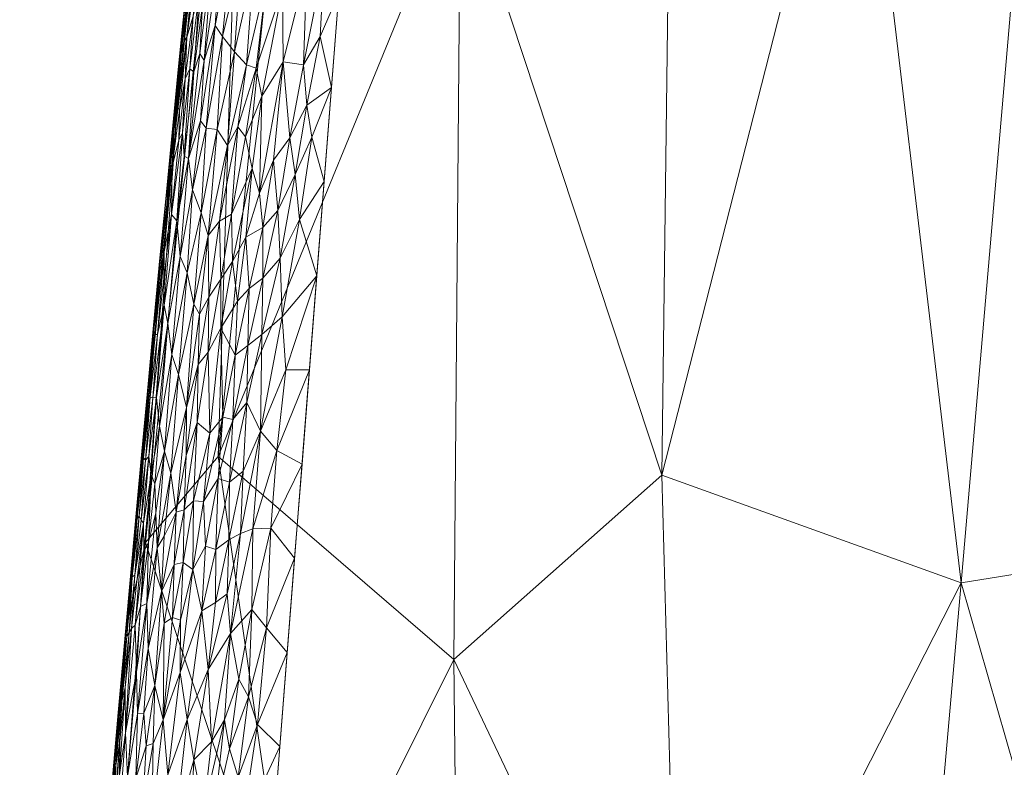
# Model space of a CAD drawing. Header units: millimetres. Extents: x -110 to 110, y 0 to 172.
# Tile 249 of 256: x -22 to -11, y 140 to 149. Entities that reach past the tile are written whole.
import ezdxf

# ---------------------------------------------------------------- set-up
doc = ezdxf.new("R2010")
doc.units = ezdxf.units.MM
doc.layers.add('A-GENM', color=13, linetype='Continuous')

# ---------------------------------------------------------------- blocks, each defined once
blk = doc.blocks.new('Model_FFAS1712-709GL0BF0 - Model_FFAS1712-709GL0BF0-430332-Preview')
at = {"layer": 'A-GENM', "lineweight": 9}
mesh = blk.add_polyface(dxfattribs=at)
corners = [(0, 169.952, 82.421), (-8.451, 169.75, 82.412), (-12.533, 168.757, 82.372), (-15.128, 165.537, 82.243), (-17.984, 148.925, 81.573), (-20.628, 115.234, 80.215), (-21.557, 81.455, 78.854), (-21.087, 64.575, 78.174), (-17.734, 57.01, 77.869), (-9.98, 53.953, 77.746), (6.908, 53.631, 77.733), (15.143, 55.351, 77.802), (20.446, 61.558, 78.052), (21.428, 95.265, 79.411), (16.038, 162.59, 82.124), (13.025, 168.426, 82.359), (6.593, 169.87, 82.417)]
mesh.append_faces([[corners[k] for k in face] for face in [(12, 10, 11)]], dxfattribs={"vtx0": -1})
mesh.append_faces([[corners[k] for k in face] for face in [(1, 3, 0), (13, 6, 12)]], dxfattribs={"vtx0": -1, "vtx1": -1})
mesh.append_faces([[corners[k] for k in face] for face in [(0, 4, 14), (6, 10, 12)]], dxfattribs={"vtx0": -1, "vtx1": -1, "vtx2": -1})
mesh.append_faces([[corners[k] for k in face] for face in [(0, 3, 4), (13, 5, 6), (6, 9, 10), (5, 13, 14)]], dxfattribs={"vtx0": -1, "vtx2": -1})
mesh.append_faces([[corners[k] for k in face] for face in [(8, 9, 7)]], dxfattribs={"vtx1": -1})
mesh.append_faces([[corners[k] for k in face] for face in [(16, 0, 14), (4, 5, 14), (6, 7, 9)]], dxfattribs={"vtx1": -1, "vtx2": -1})
mesh.append_faces([[corners[k] for k in face] for face in [(1, 2, 3), (14, 15, 16)]], dxfattribs={"vtx2": -1})
mesh = blk.add_polyface(dxfattribs=at)
corners = [(-8.371, 164.316, 76.006), (-4.664, 164.316, 75.883), (-6.624, 156.757, 75.457), (-13.289, 157.625, 75.777), (-14.022, 164.316, 76.55), (-12.079, 164.316, 76.128), (-15.787, 156.981, 76.11), (-16.622, 150.354, 75.784), (-18.218, 154.76, 77.054), (-19.019, 153.939, 78.511), (-19.244, 153.12, 80.109), (-18.325, 158.718, 80.334), (-2.102, 148.552, 74.949), (-3.831, 152.271, 75.172), (-1.977, 154.872, 75.319), (-15.965, 164.316, 76.972), (-3.553, 158.777, 75.552), (-7.819, 150.526, 75.106), (-9.117, 142.638, 74.664), (-10.072, 153.304, 75.324), (-4.087, 145.76, 74.792), (-5.735, 149.676, 75.031), (-19.336, 143.746, 76.504), (-14.371, 143.536, 74.966), (-14.279, 150.91, 75.433), (-12.181, 152.107, 75.343), (-17.407, 164.316, 80.559), (-16.686, 164.316, 78.766), (-11.02, 142.333, 74.697), (-19.805, 147.471, 79.882), (-0.009, 147.442, 74.883), (-2.332, 164.316, 75.883), (0.05, 155.879, 75.377)]
mesh.append_faces([[corners[k] for k in face] for face in [(4, 6, 15)]], dxfattribs={"vtx0": -1, "vtx1": -1})
mesh.append_faces([[corners[k] for k in face] for face in [(4, 3, 6), (6, 7, 8), (12, 13, 14), (9, 11, 8), (16, 2, 1), (17, 18, 19), (16, 14, 13), (20, 13, 12), (2, 17, 19), (13, 20, 21), (19, 0, 2), (7, 22, 8), (23, 24, 25), (3, 25, 24), (19, 3, 5), (3, 24, 6), (7, 6, 24), (6, 8, 27), (19, 28, 25), (3, 19, 25), (22, 9, 8), (30, 12, 14), (14, 31, 32), (2, 16, 13), (31, 14, 16), (2, 13, 21), (2, 21, 17)]], dxfattribs={"vtx0": -1, "vtx1": -1, "vtx2": -1})
mesh.append_faces([[corners[k] for k in face] for face in [(3, 4, 5), (9, 10, 11), (19, 5, 0), (9, 29, 10), (8, 26, 27)]], dxfattribs={"vtx0": -1, "vtx2": -1})
mesh.append_faces([[corners[k] for k in face] for face in [(0, 1, 2), (11, 26, 8), (27, 15, 6), (1, 31, 16)]], dxfattribs={"vtx1": -1, "vtx2": -1})
mesh = blk.add_polyface(dxfattribs=at)
corners = [(-11.02, 142.333, 74.697), (-14.371, 143.536, 74.966), (-12.181, 152.107, 75.343), (-20.149, 142.784, 78.004), (-20.367, 141.823, 79.654), (-19.805, 147.471, 79.882), (-18.494, 137.872, 75.349), (-20.763, 134.777, 77.248), (-19.019, 153.939, 78.511), (-16.598, 132.236, 74.489), (-19.259, 131.618, 75.12), (-9.512, 137.077, 74.343), (-11.776, 133.802, 74.213), (-16.7, 141.476, 75.14), (-14.169, 136.158, 74.485), (-7.236, 143.512, 74.684), (-4.087, 145.76, 74.792), (-5.551, 135.918, 74.223), (-7.587, 133.29, 74.088), (-2.893, 140.233, 74.464), (-3.529, 129.151, 73.817), (-9.551, 130.202, 73.937), (-9.117, 142.638, 74.664), (-19.336, 143.746, 76.504), (-21.315, 130.509, 79.198), (-20.841, 136.166, 79.426), (-10.072, 153.304, 75.324), (-16.622, 150.354, 75.784), (-14.279, 150.91, 75.433), (-0.009, 147.442, 74.883), (-2.102, 148.552, 74.949), (-7.819, 150.526, 75.106), (-5.735, 149.676, 75.031), (-1.651, 133.876, 74.09)]
mesh.append_faces([[corners[k] for k in face] for face in [(0, 1, 2), (3, 6, 7), (5, 8, 3), (9, 10, 6), (11, 12, 0), (9, 13, 14), (15, 16, 17), (15, 18, 11), (0, 14, 1), (17, 19, 20), (11, 18, 21), (15, 17, 18), (12, 11, 21), (22, 11, 0), (0, 12, 14), (13, 6, 23), (1, 14, 13), (4, 3, 7), (26, 22, 0), (15, 11, 22), (27, 1, 13), (1, 27, 28), (23, 27, 13), (8, 23, 3), (3, 23, 6), (29, 19, 30), (16, 30, 19), (17, 16, 19), (15, 31, 32), (20, 19, 33), (22, 31, 15), (15, 32, 16), (9, 6, 13), (7, 6, 10)]], dxfattribs={"vtx0": -1, "vtx1": -1, "vtx2": -1})
mesh.append_faces([[corners[k] for k in face] for face in [(3, 4, 5), (7, 24, 25)]], dxfattribs={"vtx0": -1, "vtx2": -1})
mesh.append_faces([[corners[k] for k in face] for face in [(25, 4, 7)]], dxfattribs={"vtx1": -1, "vtx2": -1})
mesh = blk.add_polyface(dxfattribs=at)
corners = [(-19.782, 148.074, 80.088), (-19.806, 147.778, 80.262), (-19.716, 148.695, 80.282), (-19.683, 148.886, 80.462), (-19.751, 148.249, 80.391), (-19.687, 148.434, 80.683), (-19.721, 148.387, 80.533), (-19.789, 147.661, 80.529), (-19.615, 148.67, 80.851), (-19.544, 148.961, 80.962), (-19.551, 149.38, 80.861), (-19.081, 149.284, 81.405), (-19.286, 148.442, 81.301), (-19.151, 148.27, 81.378), (-18.941, 149.216, 81.463), (-18.345, 149.224, 81.572), (-18.607, 148.158, 81.514), (-18.382, 148.124, 81.533), (-18.614, 148.976, 81.536), (-18.791, 149.099, 81.505), (-19.018, 148.124, 81.429), (-18.15, 149.286, 81.585), (-19.37, 148.563, 81.231), (-19.468, 147.418, 81.196), (-19.608, 148.045, 80.976), (-19.51, 148.794, 81.047), (-19.408, 149.294, 81.143), (-19.539, 148.252, 81.062), (-19.347, 147.403, 81.283), (-19.493, 148.172, 81.129), (-19.315, 149.396, 81.24), (-19.18, 149.536, 81.344), (-18.91, 148.088, 81.459), (-18.846, 147.774, 81.467), (-19.665, 148.883, 79.939), (-19.735, 148.177, 79.91), (-19.666, 149.223, 80.135), (-19.449, 149.542, 81.055), (-19.651, 148.079, 80.883), (-19.612, 149.237, 80.691), (-18.194, 148.441, 81.552), (-19.612, 149.58, 80.487), (-18.345, 147.673, 81.518), (-18.066, 147.872, 81.531), (-17.984, 148.925, 81.573), (-19.704, 147.967, 80.767), (-19.533, 147.497, 81.129), (-19.595, 149.589, 79.967)]
mesh.append_faces([[corners[k] for k in face] for face in [(0, 1, 2), (3, 2, 4), (5, 6, 7), (8, 9, 10), (11, 12, 13), (11, 13, 14), (15, 16, 17), (18, 16, 15), (19, 14, 20), (15, 17, 21), (22, 23, 12), (9, 24, 25), (26, 25, 27), (28, 13, 12), (29, 22, 30), (13, 20, 14), (11, 31, 12), (19, 32, 18), (16, 18, 33), (22, 31, 30), (1, 4, 2), (36, 0, 2), (25, 26, 37), (29, 30, 26), (9, 25, 37), (27, 25, 24), (9, 8, 38), (5, 10, 39), (21, 17, 40), (26, 27, 29), (3, 4, 6), (39, 3, 6), (2, 3, 41), (4, 7, 6), (17, 42, 40), (21, 40, 44), (18, 32, 33), (19, 20, 32), (9, 38, 24), (45, 38, 8), (8, 10, 5), (8, 5, 45), (6, 5, 39), (22, 29, 46), (31, 22, 12), (0, 36, 34)]], dxfattribs={"vtx0": -1, "vtx1": -1, "vtx2": -1})
mesh.append_faces([[corners[k] for k in face] for face in [(0, 34, 35), (40, 43, 44)]], dxfattribs={"vtx0": -1, "vtx2": -1})
mesh.append_faces([[corners[k] for k in face] for face in [(47, 34, 36)]], dxfattribs={"vtx1": -1, "vtx2": -1})
mesh = blk.add_polyface(dxfattribs=at)
corners = [(-19.704, 147.967, 80.767), (-19.777, 147.281, 80.722), (-19.733, 147.364, 80.825), (-19.525, 146.47, 81.183), (-19.347, 147.403, 81.283), (-19.468, 147.418, 81.196), (-19.88, 147.004, 80.266), (-19.832, 147.378, 80.408), (-19.806, 147.778, 80.262), (-19.85, 146.988, 80.526), (-19.789, 147.661, 80.529), (-19.717, 147.104, 80.905), (-19.608, 148.045, 80.976), (-19.651, 148.079, 80.883), (-19.286, 148.442, 81.301), (-19.539, 148.252, 81.062), (-19.667, 147.079, 80.993), (-19.493, 148.172, 81.129), (-18.066, 147.872, 81.531), (-18.288, 147.317, 81.507), (-18.149, 146.819, 81.488), (-18.533, 147.309, 81.495), (-18.345, 147.673, 81.518), (-18.382, 148.124, 81.533), (-19.533, 147.497, 81.129), (-19.624, 146.728, 81.079), (-19.769, 147.618, 80.642), (-19.687, 148.434, 80.683), (-19.151, 148.27, 81.378), (-19.231, 147.222, 81.344), (-19.018, 148.124, 81.429), (-19.115, 147.431, 81.39), (-19.185, 146.457, 81.358), (-19.031, 147.321, 81.415), (-18.91, 148.088, 81.459), (-18.874, 146.691, 81.437), (-18.607, 148.158, 81.514), (-18.846, 147.774, 81.467), (-18.715, 147.059, 81.47), (-19.851, 147.37, 80.126), (-19.782, 148.074, 80.088), (-19.751, 148.249, 80.391), (-19.805, 147.471, 79.882), (-19.875, 146.765, 79.853), (-18.474, 146.898, 81.485), (-18.956, 146.965, 81.428), (-18.194, 148.441, 81.552), (-19.856, 146.452, 80.689), (-19.37, 148.563, 81.231), (-19.735, 148.177, 79.91), (-19.322, 146.376, 81.305)]
mesh.append_faces([[corners[k] for k in face] for face in [(18, 19, 20), (43, 39, 42)]], dxfattribs={"vtx0": -1, "vtx1": -1})
mesh.append_faces([[corners[k] for k in face] for face in [(0, 1, 2), (3, 4, 5), (6, 7, 8), (7, 9, 10), (11, 12, 13), (5, 4, 14), (15, 16, 17), (21, 22, 23), (24, 16, 25), (2, 11, 13), (0, 2, 13), (26, 0, 27), (24, 25, 5), (28, 4, 29), (30, 28, 29), (31, 32, 33), (30, 31, 34), (35, 36, 37), (36, 38, 21), (39, 8, 40), (7, 10, 41), (39, 6, 8), (26, 10, 9), (16, 15, 12), (7, 41, 8), (27, 10, 26), (42, 39, 40), (18, 22, 19), (22, 21, 44), (36, 21, 23), (36, 35, 38), (45, 35, 37), (33, 45, 37), (34, 33, 37), (33, 34, 31), (19, 22, 44), (18, 46, 22), (12, 11, 16), (0, 26, 1), (9, 1, 26), (47, 2, 1), (48, 24, 5), (16, 24, 17), (30, 29, 31), (31, 29, 50)]], dxfattribs={"vtx0": -1, "vtx1": -1, "vtx2": -1})
mesh.append_faces([[corners[k] for k in face] for face in [(49, 42, 40)]], dxfattribs={"vtx1": -1, "vtx2": -1})
mesh = blk.add_polyface(dxfattribs=at)
corners = [(-19.908, 146.593, 80.381), (-19.832, 147.378, 80.408), (-19.88, 147.004, 80.266), (-18.834, 146.305, 81.433), (-18.669, 146.496, 81.457), (-18.715, 147.059, 81.47), (-18.989, 145.624, 81.391), (-19.027, 146.197, 81.397), (-18.956, 146.965, 81.428), (-19.031, 147.321, 81.415), (-19.185, 146.457, 81.358), (-19.991, 145.884, 80.171), (-19.94, 145.438, 80.684), (-19.799, 146.381, 80.849), (-19.856, 146.452, 80.689), (-19.875, 146.765, 79.853), (-19.946, 146.059, 79.825), (-19.987, 145.966, 80.004), (-19.984, 145.825, 80.326), (-19.939, 146.036, 80.501), (-19.923, 146.628, 80.119), (-19.733, 147.364, 80.825), (-19.624, 146.728, 81.079), (-19.525, 146.47, 81.183), (-19.468, 147.418, 81.196), (-18.642, 145.962, 81.442), (-18.424, 146.397, 81.468), (-18.474, 146.898, 81.485), (-18.533, 147.309, 81.495), (-18.874, 146.691, 81.437), (-19.304, 145.73, 81.311), (-19.175, 145.927, 81.355), (-19.608, 145.45, 81.151), (-19.446, 146.215, 81.242), (-19.322, 146.376, 81.305), (-19.231, 147.222, 81.344), (-19.762, 145.982, 80.962), (-19.667, 147.079, 80.993), (-19.717, 147.104, 80.905), (-19.682, 145.8, 81.072), (-19.85, 146.988, 80.526), (-19.347, 147.403, 81.283), (-19.44, 145.527, 81.252), (-18.149, 146.819, 81.488), (-18.232, 145.766, 81.446), (-19.777, 147.281, 80.722), (-19.115, 147.431, 81.39), (-19.851, 147.37, 80.126), (-18.837, 145.74, 81.417), (-18.288, 147.317, 81.507), (-19.942, 145.737, 80.597)]
mesh.append_faces([[corners[k] for k in face] for face in [(43, 26, 44)]], dxfattribs={"vtx0": -1, "vtx1": -1})
mesh.append_faces([[corners[k] for k in face] for face in [(0, 1, 2), (3, 4, 5), (6, 3, 7), (8, 9, 10), (0, 2, 11), (12, 13, 14), (18, 19, 0), (20, 15, 17), (14, 13, 21), (22, 23, 24), (25, 26, 27), (27, 28, 4), (7, 3, 29), (30, 31, 10), (8, 7, 29), (23, 32, 33), (33, 34, 35), (36, 22, 37), (37, 13, 36), (13, 38, 21), (22, 36, 39), (0, 40, 1), (23, 22, 39), (23, 33, 41), (34, 33, 42), (41, 33, 35), (2, 20, 11), (14, 45, 40), (0, 19, 40), (14, 40, 19), (46, 34, 10), (2, 47, 20), (11, 18, 0), (17, 11, 20), (47, 15, 20), (25, 27, 4), (4, 3, 48), (3, 5, 29), (25, 4, 48), (5, 4, 28), (31, 8, 10), (27, 26, 49), (43, 49, 26), (8, 31, 7), (34, 30, 10), (13, 37, 38), (14, 19, 50)]], dxfattribs={"vtx0": -1, "vtx1": -1, "vtx2": -1})
mesh.append_faces([[corners[k] for k in face] for face in [(15, 16, 17)]], dxfattribs={"vtx1": -1, "vtx2": -1})
mesh = blk.add_polyface(dxfattribs=at)
corners = [(-18.837, 145.74, 81.417), (-19.002, 144.986, 81.373), (-18.847, 145.109, 81.397), (-18.989, 145.624, 81.391), (-19.121, 145.482, 81.361), (-19.146, 144.879, 81.344), (-19.984, 145.825, 80.326), (-19.991, 145.884, 80.171), (-20.055, 145.155, 80.218), (-20.058, 145.216, 80.059), (-20.016, 145.353, 79.796), (-20.12, 144.558, 79.945), (-20.043, 145.11, 80.362), (-19.762, 145.982, 80.962), (-19.854, 144.885, 80.931), (-19.682, 145.8, 81.072), (-20.086, 144.647, 79.768), (-20.016, 145.11, 80.511), (-20.068, 144.4, 80.538), (-19.94, 145.438, 80.684), (-19.446, 144.913, 81.25), (-19.305, 145.181, 81.305), (-19.304, 145.73, 81.311), (-19.175, 145.927, 81.355), (-18.58, 144.716, 81.401), (-18.232, 145.766, 81.446), (-18.618, 145.308, 81.421), (-18.642, 145.962, 81.442), (-19.78, 144.663, 81.033), (-19.608, 145.45, 81.151), (-19.525, 146.47, 81.183), (-19.9, 145.232, 80.817), (-19.799, 146.381, 80.849), (-20.027, 144.406, 80.667), (-19.942, 145.737, 80.597), (-19.939, 146.036, 80.501), (-19.544, 145.338, 81.197), (-19.446, 146.215, 81.242), (-18.314, 144.714, 81.403), (-19.322, 146.376, 81.305), (-19.44, 145.527, 81.252), (-19.987, 145.966, 80.004), (-19.946, 146.059, 79.825), (-20.125, 144.459, 80.109), (-20.114, 144.44, 80.264), (-20.096, 144.408, 80.408), (-18.424, 146.397, 81.468), (-18.834, 146.305, 81.433), (-19.027, 146.197, 81.397), (-19.561, 144.776, 81.194), (-19.69, 144.295, 81.121), (-19.856, 146.452, 80.689)]
mesh.append_faces([[corners[k] for k in face] for face in [(10, 41, 42)]], dxfattribs={"vtx0": -1, "vtx1": -1})
mesh.append_faces([[corners[k] for k in face] for face in [(0, 1, 2), (3, 4, 5), (6, 7, 8), (9, 8, 7), (9, 10, 11), (12, 6, 8), (13, 14, 15), (17, 18, 19), (20, 21, 22), (22, 21, 23), (1, 3, 5), (24, 25, 26), (0, 2, 27), (15, 28, 29), (28, 15, 14), (30, 15, 29), (31, 14, 13), (32, 31, 13), (19, 33, 31), (32, 19, 31), (34, 35, 17), (29, 36, 37), (6, 12, 35), (34, 17, 19), (22, 39, 40), (41, 10, 9), (9, 7, 41), (43, 8, 9), (8, 44, 12), (35, 12, 17), (17, 12, 45), (3, 1, 0), (2, 26, 27), (26, 25, 46), (47, 3, 0), (4, 3, 48), (26, 46, 27), (23, 4, 48), (21, 5, 4), (4, 23, 21), (20, 22, 40), (49, 20, 40), (36, 49, 40), (37, 36, 40), (50, 36, 29), (19, 51, 34)]], dxfattribs={"vtx0": -1, "vtx1": -1, "vtx2": -1})
mesh.append_faces([[corners[k] for k in face] for face in [(11, 10, 16), (24, 38, 25)]], dxfattribs={"vtx0": -1, "vtx2": -1})
mesh = blk.add_polyface(dxfattribs=at)
corners = [(-19.854, 144.885, 80.931), (-19.937, 143.807, 80.907), (-19.78, 144.663, 81.033), (-20.114, 144.44, 80.264), (-20.096, 144.408, 80.408), (-20.043, 145.11, 80.362), (-19.544, 145.338, 81.197), (-19.69, 144.295, 81.121), (-19.561, 144.776, 81.194), (-20.086, 144.647, 79.768), (-20.156, 143.941, 79.739), (-20.12, 144.558, 79.945), (-19.9, 145.232, 80.817), (-20.027, 144.406, 80.667), (-19.992, 144.085, 80.795), (-19.283, 144.186, 81.298), (-19.305, 145.181, 81.305), (-19.427, 144.005, 81.253), (-18.847, 145.109, 81.397), (-18.863, 144.031, 81.361), (-18.618, 145.308, 81.421), (-20.125, 144.459, 80.109), (-20.187, 143.736, 80.151), (-20.058, 145.216, 80.059), (-20.068, 144.4, 80.538), (-20.016, 145.11, 80.511), (-20.147, 143.704, 80.448), (-20.111, 143.746, 80.569), (-20.172, 143.73, 80.294), (-19.865, 143.559, 81.002), (-19.446, 144.913, 81.25), (-19.146, 144.879, 81.344), (-19.171, 144.16, 81.323), (-19.002, 144.986, 81.373), (-18.58, 144.716, 81.401), (-18.679, 143.813, 81.364), (-18.314, 144.714, 81.403), (-18.397, 143.661, 81.361), (-19.57, 144.125, 81.193), (-19.608, 145.45, 81.151), (-20.085, 143.546, 80.68), (-19.612, 143.25, 81.175), (-19.334, 143.5, 81.273), (-20.189, 143.805, 79.996), (-20.055, 145.155, 80.218), (-19.94, 145.438, 80.684), (-19.015, 144.349, 81.354), (-19.055, 143.582, 81.327), (-19.207, 143.46, 81.3), (-19.5, 143.242, 81.22), (-19.695, 143.758, 81.127)]
mesh.append_faces([[corners[k] for k in face] for face in [(36, 35, 37)]], dxfattribs={"vtx0": -1, "vtx1": -1})
mesh.append_faces([[corners[k] for k in face] for face in [(0, 1, 2), (3, 4, 5), (6, 7, 8), (12, 13, 14), (15, 16, 17), (18, 19, 20), (3, 21, 22), (23, 11, 21), (4, 24, 25), (24, 26, 27), (22, 28, 3), (2, 1, 29), (14, 1, 0), (17, 16, 30), (31, 32, 33), (34, 35, 36), (19, 35, 34), (29, 7, 2), (38, 30, 8), (2, 7, 39), (0, 12, 14), (13, 27, 40), (19, 34, 20), (17, 38, 41), (15, 42, 32), (11, 10, 43), (21, 11, 43), (22, 21, 43), (21, 3, 44), (4, 28, 26), (3, 28, 4), (24, 4, 26), (45, 24, 13), (13, 24, 27), (13, 40, 14), (19, 46, 47), (46, 32, 48), (46, 48, 47), (33, 32, 46), (15, 32, 31), (16, 15, 31), (49, 15, 17), (8, 50, 38), (18, 33, 46), (19, 18, 46), (17, 30, 38), (8, 7, 50)]], dxfattribs={"vtx0": -1, "vtx1": -1, "vtx2": -1})
mesh.append_faces([[corners[k] for k in face] for face in [(9, 10, 11)]], dxfattribs={"vtx1": -1, "vtx2": -1})
mesh = blk.add_polyface(dxfattribs=at)
corners = [(-18.397, 143.661, 81.361), (-18.745, 142.943, 81.329), (-18.48, 142.608, 81.319), (-19.218, 142.816, 81.282), (-19.207, 143.46, 81.3), (-19.362, 142.707, 81.251), (-20.187, 143.736, 80.151), (-20.253, 143.069, 80.058), (-20.242, 143.054, 80.205), (-20.227, 143.235, 79.711), (-20.246, 143.194, 79.927), (-20.156, 143.941, 79.739), (-20.305, 142.532, 79.933), (-20.172, 143.73, 80.294), (-20.219, 143.084, 80.342), (-19.937, 143.807, 80.907), (-20.017, 142.725, 80.884), (-19.865, 143.559, 81.002), (-20.297, 142.529, 79.683), (-20.043, 143.44, 80.781), (-20.085, 143.546, 80.68), (-20.114, 142.788, 80.732), (-19.334, 143.5, 81.273), (-19.171, 144.16, 81.323), (-19.478, 142.742, 81.221), (-19.619, 142.481, 81.17), (-19.5, 143.242, 81.22), (-19.612, 143.25, 81.175), (-18.679, 143.813, 81.364), (-18.863, 144.031, 81.361), (-18.946, 142.938, 81.318), (-19.806, 143.125, 81.065), (-19.69, 144.295, 81.121), (-19.084, 142.885, 81.303), (-19.055, 143.582, 81.327), (-19.94, 142.855, 80.961), (-20.032, 143.117, 80.833), (-19.717, 143.149, 81.122), (-19.695, 143.758, 81.127), (-20.189, 143.805, 79.996), (-20.147, 143.704, 80.448), (-20.111, 143.746, 80.569), (-20.199, 143.036, 80.455), (-20.172, 143, 80.56), (-20.168, 142.681, 80.634), (-19.283, 144.186, 81.298), (-19.427, 144.005, 81.253), (-19.728, 142.56, 81.12), (-19.57, 144.125, 81.193), (-19.827, 142.537, 81.062), (-19.992, 144.085, 80.795)]
mesh.append_faces([[corners[k] for k in face] for face in [(0, 1, 2), (9, 10, 11)]], dxfattribs={"vtx0": -1, "vtx1": -1})
mesh.append_faces([[corners[k] for k in face] for face in [(3, 4, 5), (6, 7, 8), (10, 12, 7), (13, 8, 14), (15, 16, 17), (19, 20, 21), (22, 4, 23), (5, 22, 24), (25, 26, 27), (28, 29, 30), (17, 31, 32), (0, 28, 1), (33, 34, 3), (30, 1, 28), (17, 16, 35), (35, 31, 17), (36, 16, 15), (37, 38, 31), (36, 19, 21), (32, 31, 38), (39, 10, 7), (6, 8, 13), (39, 7, 6), (40, 13, 14), (41, 42, 43), (40, 14, 42), (11, 10, 39), (40, 42, 41), (20, 41, 43), (20, 43, 44), (20, 44, 21), (22, 45, 26), (3, 34, 4), (22, 26, 24), (27, 26, 46), (30, 29, 33), (34, 33, 29), (22, 5, 4), (37, 47, 27), (48, 37, 27), (49, 37, 31), (37, 48, 38), (19, 15, 50), (15, 19, 36), (20, 19, 50)]], dxfattribs={"vtx0": -1, "vtx1": -1, "vtx2": -1})
mesh.append_faces([[corners[k] for k in face] for face in [(9, 18, 10)]], dxfattribs={"vtx1": -1, "vtx2": -1})
mesh = blk.add_polyface(dxfattribs=at)
corners = [(-19.971, 142.238, 80.958), (-20.017, 142.725, 80.884), (-20.119, 141.598, 80.834), (-19.517, 142.022, 81.199), (-19.478, 142.742, 81.221), (-19.619, 142.481, 81.17), (-20.172, 143, 80.56), (-20.267, 142.418, 80.378), (-20.304, 141.822, 80.422), (-20.199, 143.036, 80.455), (-20.219, 143.084, 80.342), (-20.32, 142.279, 80.083), (-20.242, 143.054, 80.205), (-20.253, 143.069, 80.058), (-20.032, 143.117, 80.833), (-20.134, 142.102, 80.773), (-20.297, 142.402, 80.211), (-20.168, 142.681, 80.634), (-20.266, 141.862, 80.535), (-20.203, 142.07, 80.651), (-18.562, 141.555, 81.276), (-18.48, 142.608, 81.319), (-18.796, 141.83, 81.286), (-19.199, 141.766, 81.256), (-18.957, 142.035, 81.286), (-18.946, 142.938, 81.318), (-19.234, 142.21, 81.263), (-19.218, 142.816, 81.282), (-19.367, 142.115, 81.237), (-19.362, 142.707, 81.251), (-19.084, 142.885, 81.303), (-19.827, 142.537, 81.062), (-19.94, 141.882, 80.996), (-19.728, 142.56, 81.12), (-19.717, 143.149, 81.122), (-19.5, 143.242, 81.22), (-18.745, 142.943, 81.329), (-19.848, 141.947, 81.057), (-20.384, 141.665, 79.822), (-20.305, 142.532, 79.933), (-20.297, 142.529, 79.683), (-19.757, 141.916, 81.107), (-20.114, 142.788, 80.732), (-20.415, 141.275, 79.956), (-20.357, 141.733, 80.182), (-20.367, 141.823, 79.654), (-20.333, 141.778, 80.306), (-20.246, 143.194, 79.927), (-19.612, 143.25, 81.175), (-19.806, 143.125, 81.065), (-19.94, 142.855, 80.961)]
mesh.append_faces([[corners[k] for k in face] for face in [(45, 38, 40)]], dxfattribs={"vtx0": -1, "vtx1": -1})
mesh.append_faces([[corners[k] for k in face] for face in [(0, 1, 2), (3, 4, 5), (6, 7, 8), (7, 9, 10), (11, 12, 13), (14, 15, 1), (1, 15, 2), (11, 16, 12), (17, 18, 19), (23, 24, 25), (26, 27, 28), (27, 29, 28), (26, 30, 27), (31, 0, 32), (33, 34, 31), (5, 4, 35), (30, 26, 23), (36, 25, 24), (36, 24, 22), (22, 21, 36), (31, 32, 37), (38, 39, 40), (41, 33, 37), (19, 15, 42), (11, 13, 39), (43, 11, 39), (11, 44, 16), (12, 16, 10), (9, 7, 6), (46, 16, 44), (10, 16, 7), (47, 40, 39), (6, 8, 18), (46, 8, 7), (16, 46, 7), (17, 19, 42), (18, 17, 6), (29, 4, 3), (3, 28, 29), (30, 23, 25), (33, 5, 48), (5, 33, 41), (0, 31, 49), (33, 31, 37), (15, 14, 42), (1, 0, 50), (49, 50, 0)]], dxfattribs={"vtx0": -1, "vtx1": -1, "vtx2": -1})
mesh.append_faces([[corners[k] for k in face] for face in [(20, 21, 22)]], dxfattribs={"vtx1": -1, "vtx2": -1})
mesh = blk.add_polyface(dxfattribs=at)
corners = [(-19.759, 141.332, 81.106), (-19.517, 142.022, 81.199), (-19.619, 142.481, 81.17), (-19.757, 141.916, 81.107), (-19.446, 141.366, 81.204), (-19.41, 140.554, 81.191), (-19.199, 141.766, 81.256), (-19.951, 140.801, 81.008), (-20.266, 141.862, 80.535), (-20.304, 141.822, 80.422), (-20.371, 140.657, 80.489), (-20.251, 141.34, 80.655), (-20.203, 142.07, 80.651), (-20.415, 141.275, 79.956), (-20.357, 141.733, 80.182), (-20.32, 142.279, 80.083), (-20.375, 141.165, 80.342), (-20.333, 141.778, 80.306), (-20.489, 140.457, 79.888), (-20.441, 140.87, 80.076), (-19.682, 140.807, 81.131), (-19.606, 140.355, 81.146), (-20.046, 141.184, 80.93), (-19.971, 142.238, 80.958), (-20.119, 141.598, 80.834), (-19.848, 141.947, 81.057), (-19.94, 141.882, 80.996), (-20.237, 140.868, 80.729), (-20.134, 142.102, 80.773), (-19.104, 141.257, 81.249), (-19.207, 140.478, 81.215), (-18.997, 141.058, 81.25), (-19.266, 140.801, 81.219), (-18.796, 141.83, 81.286), (-18.957, 142.035, 81.286), (-18.562, 141.555, 81.276), (-18.896, 140.751, 81.242), (-18.645, 140.502, 81.234), (-20.384, 141.665, 79.822), (-20.454, 140.882, 79.777), (-20.426, 141.116, 79.626), (-20.412, 141.009, 80.213), (-20.437, 140.559, 80.277), (-20.305, 142.532, 79.933), (-20.367, 141.823, 79.654), (-19.367, 142.115, 81.237), (-19.234, 142.21, 81.263), (-20.167, 140.878, 80.822), (-20.141, 140.512, 80.869)]
mesh.append_faces([[corners[k] for k in face] for face in [(35, 36, 37), (40, 38, 44)]], dxfattribs={"vtx0": -1, "vtx1": -1})
mesh.append_faces([[corners[k] for k in face] for face in [(0, 1, 2), (0, 2, 3), (4, 5, 6), (3, 7, 0), (8, 9, 10), (8, 11, 12), (10, 11, 8), (13, 14, 15), (10, 9, 16), (9, 17, 16), (13, 18, 19), (20, 21, 4), (1, 20, 4), (1, 0, 20), (22, 23, 24), (7, 25, 26), (27, 24, 28), (29, 30, 31), (32, 30, 29), (33, 34, 31), (35, 33, 36), (31, 34, 29), (36, 33, 31), (34, 6, 29), (32, 6, 5), (6, 32, 29), (38, 39, 13), (38, 40, 39), (18, 13, 39), (14, 13, 19), (17, 41, 16), (14, 19, 41), (41, 42, 16), (13, 43, 38), (27, 28, 11), (17, 14, 41), (28, 12, 11), (45, 1, 4), (46, 4, 6), (4, 46, 45), (7, 3, 25), (23, 22, 26), (7, 26, 22), (47, 22, 24), (22, 47, 48), (27, 47, 24)]], dxfattribs={"vtx0": -1, "vtx1": -1, "vtx2": -1})
mesh = blk.add_polyface(dxfattribs=at)
corners = [(-19.682, 140.807, 81.131), (-19.898, 140.187, 81.041), (-19.817, 139.602, 81.071), (-19.11, 140.16, 81.211), (-18.896, 140.751, 81.242), (-18.997, 141.058, 81.25), (-20.371, 140.657, 80.489), (-20.441, 140.188, 80.379), (-20.439, 139.737, 80.48), (-19.606, 140.355, 81.146), (-19.41, 140.554, 81.191), (-19.446, 141.366, 81.204), (-20.546, 139.524, 80.124), (-20.48, 140.291, 80.154), (-20.511, 140.124, 80.004), (-20.489, 140.457, 79.888), (-20.533, 139.984, 79.718), (-20.552, 139.743, 79.854), (-20.349, 140.164, 80.615), (-20.412, 141.009, 80.213), (-20.441, 140.87, 80.076), (-20.046, 141.184, 80.93), (-20.064, 140.539, 80.934), (-19.951, 140.801, 81.008), (-20.493, 139.905, 80.254), (-20.437, 140.559, 80.277), (-20.375, 141.165, 80.342), (-20.251, 141.34, 80.655), (-20.237, 140.868, 80.729), (-20.258, 140.147, 80.757), (-20.454, 140.882, 79.777), (-20.486, 140.409, 79.597), (-19.495, 139.807, 81.157), (-19.387, 139.687, 81.17), (-19.266, 140.801, 81.219), (-19.649, 139.459, 81.118), (-18.727, 139.449, 81.191), (-18.645, 140.502, 81.234), (-19.069, 139.587, 81.193), (-20.078, 139.67, 80.943), (-19.759, 141.332, 81.106), (-20.167, 140.878, 80.822), (-20.141, 140.512, 80.869), (-20.178, 139.856, 80.86), (-19.207, 140.478, 81.215), (-20.545, 139.701, 79.568), (-20.51, 139.439, 80.334), (-20.356, 139.58, 80.665), (-20.426, 141.116, 79.626)]
mesh.append_faces([[corners[k] for k in face] for face in [(0, 1, 2), (3, 4, 5), (6, 7, 8), (9, 10, 11), (12, 13, 14), (15, 16, 17), (6, 8, 18), (19, 20, 13), (21, 22, 23), (24, 13, 12), (25, 7, 26), (27, 6, 18), (28, 18, 29), (16, 30, 31), (32, 33, 34), (2, 35, 9), (39, 1, 23), (40, 1, 0), (40, 23, 1), (23, 22, 39), (41, 29, 42), (42, 43, 22), (3, 44, 33), (3, 5, 44), (33, 44, 34), (4, 38, 37), (38, 4, 3), (34, 10, 32), (17, 14, 15), (20, 14, 13), (24, 25, 13), (7, 24, 46), (26, 7, 6), (15, 14, 20), (16, 15, 30), (13, 25, 19), (7, 25, 24), (18, 47, 29), (2, 9, 0), (9, 35, 32), (42, 22, 21), (39, 22, 43), (29, 43, 42), (18, 28, 27), (41, 28, 29), (9, 32, 10)]], dxfattribs={"vtx0": -1, "vtx1": -1, "vtx2": -1})
mesh.append_faces([[corners[k] for k in face] for face in [(16, 31, 45)]], dxfattribs={"vtx0": -1, "vtx2": -1})
mesh.append_faces([[corners[k] for k in face] for face in [(36, 37, 38), (48, 31, 30)]], dxfattribs={"vtx1": -1, "vtx2": -1})

msp = doc.modelspace()

# ---------------------------------------------------------------- block references
at = {"layer": 'A-GENM', "lineweight": 9}
msp.add_blockref('Model_FFAS1712-709GL0BF0 - Model_FFAS1712-709GL0BF0-430332-Preview', (0, 0), dxfattribs=at)

doc.saveas('drawing.dxf')
